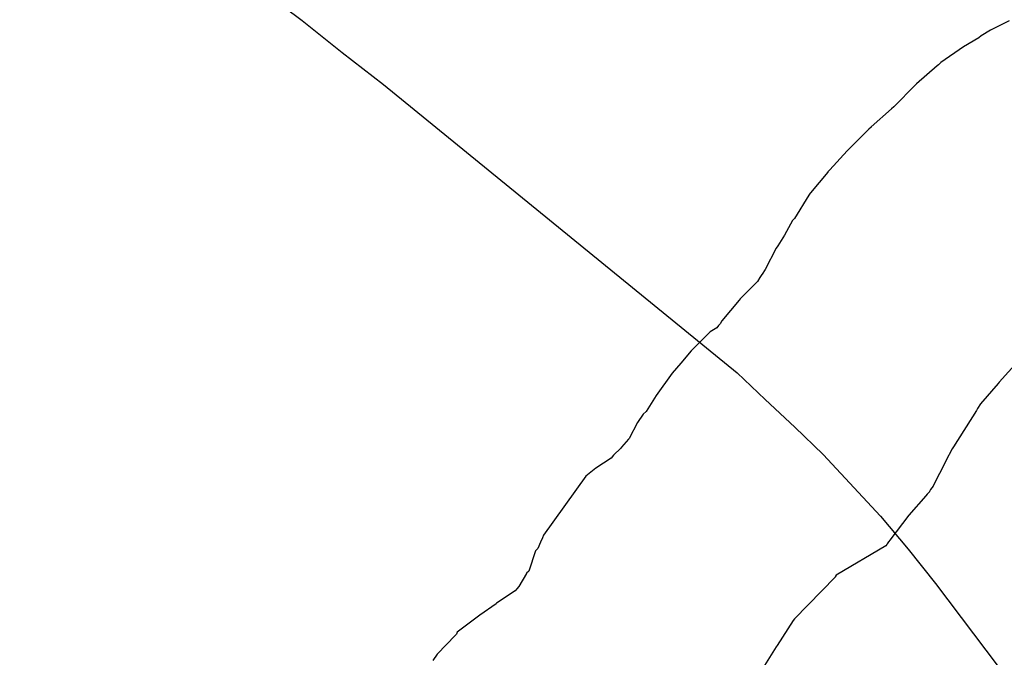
# Model space of a CAD drawing. Extents: x 158343 to 162498, y 431347 to 434500.
# Tile 154 of 220: x 159559 to 159582, y 434037 to 434051. Entities that reach past the tile are written whole.
import ezdxf

# ---------------------------------------------------------------- set-up
doc = ezdxf.new("R2010")
doc.units = 0
doc.header["$LTSCALE"] = 10
doc.header["$MEASUREMENT"] = 0
for name, color, linetype in [('000_arcering', 8, 'CONTINUOUS'), ('47_binneninrichting', 8, 'CONTINUOUS'), ('def. con-hoogtelijn (index)', 8, 'CONTINUOUS')]:
    doc.layers.add(name, color=color, linetype=linetype)

# ---------------------------------------------------------------- blocks, each defined once
blk = doc.blocks.new('bestaande hoogtelijnen')
at = {"layer": 'def. con-hoogtelijn (index)'}
for p, q in [((-85.96, -15.481), (-86.387, -15.692)), ((-85.96, -15.481), (-86.387, -15.692)), ((-85.96, -15.481), (-86.387, -15.692)), ((-86.597, -15.826), (-86.646, -15.872)), ((-86.597, -15.826), (-86.646, -15.872)), ((-86.597, -15.826), (-86.646, -15.872)), ((-86.387, -15.692), (-86.597, -15.826)), ((-86.387, -15.692), (-86.597, -15.826)), ((-86.387, -15.692), (-86.597, -15.826)), ((-86.646, -15.872), (-86.997, -16.076)), ((-86.646, -15.872), (-86.997, -16.076)), ((-86.646, -15.872), (-86.997, -16.076)), ((-86.997, -16.076), (-87.511, -16.428)), ((-86.997, -16.076), (-87.511, -16.428)), ((-86.997, -16.076), (-87.511, -16.428)), ((-87.558, -16.477), (-87.592, -16.501)), ((-87.558, -16.477), (-87.592, -16.501)), ((-87.558, -16.477), (-87.592, -16.501)), ((-87.511, -16.428), (-87.558, -16.477)), ((-87.511, -16.428), (-87.558, -16.477)), ((-87.511, -16.428), (-87.558, -16.477)), ((-87.592, -16.501), (-88.058, -16.911)), ((-87.592, -16.501), (-88.058, -16.911)), ((-87.592, -16.501), (-88.058, -16.911)), ((-88.063, -16.915), (-88.111, -16.962)), ((-88.063, -16.915), (-88.111, -16.962)), ((-88.063, -16.915), (-88.111, -16.962)), ((-88.06, -16.913), (-88.063, -16.915)), ((-88.06, -16.913), (-88.063, -16.915)), ((-88.06, -16.913), (-88.063, -16.915)), ((-88.058, -16.911), (-88.06, -16.913)), ((-88.058, -16.911), (-88.06, -16.913)), ((-88.058, -16.911), (-88.06, -16.913)), ((-88.111, -16.962), (-88.545, -17.398)), ((-88.111, -16.962), (-88.545, -17.398)), ((-88.111, -16.962), (-88.545, -17.398)), ((-88.622, -17.477), (-89.084, -17.885)), ((-88.622, -17.477), (-89.084, -17.885)), ((-88.622, -17.477), (-89.084, -17.885)), ((-88.575, -17.428), (-88.622, -17.477)), ((-88.575, -17.428), (-88.622, -17.477)), ((-88.575, -17.428), (-88.622, -17.477)), ((-88.545, -17.398), (-88.575, -17.428)), ((-88.545, -17.398), (-88.575, -17.428)), ((-88.545, -17.398), (-88.575, -17.428)), ((-89.137, -17.936), (-89.545, -18.341)), ((-89.137, -17.936), (-89.545, -18.341)), ((-89.137, -17.936), (-89.545, -18.341)), ((-89.088, -17.889), (-89.137, -17.936)), ((-89.088, -17.889), (-89.137, -17.936)), ((-89.088, -17.889), (-89.137, -17.936)), ((-89.086, -17.887), (-89.088, -17.889)), ((-89.086, -17.887), (-89.088, -17.889)), ((-89.086, -17.887), (-89.088, -17.889)), ((-89.084, -17.885), (-89.086, -17.887)), ((-89.084, -17.885), (-89.086, -17.887)), ((-89.084, -17.885), (-89.086, -17.887)), ((-89.627, -18.428), (-90.019, -18.855)), ((-89.627, -18.428), (-90.019, -18.855)), ((-89.627, -18.428), (-90.019, -18.855)), ((-89.545, -18.341), (-89.627, -18.428)), ((-89.545, -18.341), (-89.627, -18.428)), ((-89.545, -18.341), (-89.627, -18.428)), ((-90.068, -18.906), (-90.462, -19.379)), ((-90.068, -18.906), (-90.462, -19.379)), ((-90.068, -18.906), (-90.462, -19.379)), ((-90.066, -18.904), (-90.068, -18.906)), ((-90.066, -18.904), (-90.068, -18.906)), ((-90.066, -18.904), (-90.068, -18.906)), ((-90.019, -18.855), (-90.066, -18.904)), ((-90.019, -18.855), (-90.066, -18.904)), ((-90.019, -18.855), (-90.066, -18.904)), ((-90.464, -19.381), (-90.496, -19.427)), ((-90.464, -19.381), (-90.496, -19.427)), ((-90.464, -19.381), (-90.496, -19.427)), ((-90.462, -19.379), (-90.464, -19.381)), ((-90.462, -19.379), (-90.464, -19.381)), ((-90.462, -19.379), (-90.464, -19.381)), ((-90.496, -19.427), (-90.821, -19.956)), ((-90.496, -19.427), (-90.821, -19.956)), ((-90.496, -19.427), (-90.821, -19.956)), ((-90.867, -20.006), (-91.046, -20.332)), ((-90.867, -20.006), (-91.046, -20.332)), ((-90.867, -20.006), (-91.046, -20.332)), ((-90.821, -19.956), (-90.867, -20.006)), ((-90.821, -19.956), (-90.867, -20.006)), ((-90.821, -19.956), (-90.867, -20.006)), ((-91.046, -20.332), (-91.195, -20.578)), ((-91.046, -20.332), (-91.195, -20.578)), ((-91.046, -20.332), (-91.195, -20.578)), ((-91.238, -20.628), (-91.485, -21.108)), ((-91.238, -20.628), (-91.485, -21.108)), ((-91.238, -20.628), (-91.485, -21.108)), ((-91.195, -20.578), (-91.238, -20.628)), ((-91.195, -20.578), (-91.238, -20.628)), ((-91.195, -20.578), (-91.238, -20.628)), ((-91.488, -21.113), (-91.556, -21.217)), ((-91.488, -21.113), (-91.556, -21.217)), ((-91.488, -21.113), (-91.556, -21.217)), ((-91.485, -21.108), (-91.488, -21.113)), ((-91.485, -21.108), (-91.488, -21.113)), ((-91.485, -21.108), (-91.488, -21.113)), ((-91.661, -21.381), (-92.054, -21.775)), ((-91.661, -21.381), (-92.054, -21.775)), ((-91.661, -21.381), (-92.054, -21.775)), ((-91.606, -21.292), (-91.661, -21.381)), ((-91.606, -21.292), (-91.661, -21.381)), ((-91.606, -21.292), (-91.661, -21.381)), ((-91.56, -21.224), (-91.606, -21.292)), ((-91.56, -21.224), (-91.606, -21.292)), ((-91.56, -21.224), (-91.606, -21.292)), ((-91.556, -21.217), (-91.56, -21.224)), ((-91.556, -21.217), (-91.56, -21.224)), ((-91.556, -21.217), (-91.56, -21.224)), ((-92.07, -21.804), (-92.463, -22.271)), ((-92.07, -21.804), (-92.463, -22.271)), ((-92.07, -21.804), (-92.463, -22.271)), ((-92.054, -21.775), (-92.07, -21.804)), ((-92.054, -21.775), (-92.07, -21.804)), ((-92.054, -21.775), (-92.07, -21.804)), ((-92.463, -22.271), (-92.503, -22.343)), ((-92.463, -22.271), (-92.503, -22.343)), ((-92.463, -22.271), (-92.503, -22.343)), ((-92.58, -22.428), (-92.727, -22.524)), ((-92.58, -22.428), (-92.727, -22.524)), ((-92.58, -22.428), (-92.727, -22.524)), ((-92.538, -22.381), (-92.58, -22.428)), ((-92.538, -22.381), (-92.58, -22.428)), ((-92.538, -22.381), (-92.58, -22.428)), ((-92.503, -22.343), (-92.538, -22.381)), ((-92.503, -22.343), (-92.538, -22.381)), ((-92.503, -22.343), (-92.538, -22.381)), ((-92.727, -22.524), (-93.162, -22.954)), ((-92.727, -22.524), (-93.162, -22.954)), ((-92.727, -22.524), (-93.162, -22.954)), ((-93.162, -22.954), (-93.396, -23.228)), ((-93.162, -22.954), (-93.396, -23.228)), ((-93.162, -22.954), (-93.396, -23.228)), ((-93.396, -23.228), (-93.592, -23.459)), ((-93.396, -23.228), (-93.592, -23.459)), ((-93.396, -23.228), (-93.592, -23.459)), ((-85.768, -23.196), (-86.191, -23.663)), ((-85.768, -23.196), (-86.191, -23.663)), ((-93.592, -23.459), (-93.954, -23.962)), ((-93.592, -23.459), (-93.954, -23.962)), ((-93.592, -23.459), (-93.954, -23.962)), ((-86.209, -23.693), (-86.611, -24.154)), ((-86.209, -23.693), (-86.611, -24.154)), ((-86.191, -23.663), (-86.209, -23.693)), ((-86.191, -23.663), (-86.209, -23.693)), ((-93.954, -23.962), (-94.177, -24.324)), ((-93.954, -23.962), (-94.177, -24.324)), ((-93.954, -23.962), (-94.177, -24.324)), ((-86.677, -24.255), (-86.704, -24.3)), ((-86.677, -24.255), (-86.704, -24.3)), ((-86.611, -24.154), (-86.677, -24.255)), ((-86.611, -24.154), (-86.677, -24.255)), ((-94.247, -24.381), (-94.372, -24.571)), ((-94.247, -24.381), (-94.372, -24.571)), ((-94.247, -24.381), (-94.372, -24.571)), ((-94.177, -24.324), (-94.247, -24.381)), ((-94.177, -24.324), (-94.247, -24.381)), ((-94.177, -24.324), (-94.247, -24.381)), ((-86.704, -24.3), (-87.222, -25.127)), ((-86.704, -24.3), (-87.222, -25.127)), ((-94.372, -24.571), (-94.561, -24.939)), ((-94.372, -24.571), (-94.561, -24.939)), ((-94.372, -24.571), (-94.561, -24.939)), ((-94.579, -24.952), (-94.739, -25.134)), ((-94.579, -24.952), (-94.739, -25.134)), ((-94.579, -24.952), (-94.739, -25.134)), ((-94.561, -24.939), (-94.579, -24.952)), ((-94.561, -24.939), (-94.579, -24.952)), ((-94.561, -24.939), (-94.579, -24.952)), ((-94.752, -25.152), (-94.918, -25.312)), ((-94.752, -25.152), (-94.918, -25.312)), ((-94.752, -25.152), (-94.918, -25.312)), ((-94.739, -25.134), (-94.752, -25.152)), ((-94.739, -25.134), (-94.752, -25.152)), ((-94.739, -25.134), (-94.752, -25.152)), ((-87.248, -25.172), (-87.392, -25.438)), ((-87.248, -25.172), (-87.392, -25.438)), ((-87.222, -25.127), (-87.248, -25.172)), ((-87.222, -25.127), (-87.248, -25.172)), ((-94.969, -25.381), (-95.319, -25.605)), ((-94.969, -25.381), (-95.319, -25.605)), ((-94.969, -25.381), (-95.319, -25.605)), ((-94.918, -25.312), (-94.969, -25.381)), ((-94.918, -25.312), (-94.969, -25.381)), ((-94.918, -25.312), (-94.969, -25.381)), ((-95.319, -25.605), (-95.543, -25.79)), ((-95.319, -25.605), (-95.543, -25.79)), ((-95.319, -25.605), (-95.543, -25.79)), ((-87.405, -25.462), (-87.672, -25.993)), ((-87.405, -25.462), (-87.672, -25.993)), ((-87.392, -25.438), (-87.405, -25.462)), ((-87.392, -25.438), (-87.405, -25.462)), ((-95.543, -25.79), (-96.503, -27.122)), ((-95.543, -25.79), (-96.503, -27.122)), ((-95.543, -25.79), (-96.503, -27.122)), ((-87.684, -26.015), (-87.74, -26.091)), ((-87.684, -26.015), (-87.74, -26.091)), ((-87.672, -25.993), (-87.684, -26.015)), ((-87.672, -25.993), (-87.684, -26.015)), ((-87.846, -26.235), (-88.233, -26.669)), ((-87.846, -26.235), (-88.233, -26.669)), ((-87.819, -26.196), (-87.846, -26.235)), ((-87.819, -26.196), (-87.846, -26.235)), ((-87.767, -26.14), (-87.819, -26.196)), ((-87.767, -26.14), (-87.819, -26.196)), ((-87.762, -26.131), (-87.767, -26.14)), ((-87.762, -26.131), (-87.767, -26.14)), ((-87.74, -26.091), (-87.762, -26.131)), ((-87.74, -26.091), (-87.762, -26.131)), ((-88.233, -26.669), (-88.666, -27.233)), ((-88.233, -26.669), (-88.666, -27.233)), ((-96.525, -27.181), (-96.574, -27.282)), ((-96.525, -27.181), (-96.574, -27.282)), ((-96.525, -27.181), (-96.574, -27.282)), ((-96.503, -27.122), (-96.525, -27.181)), ((-96.503, -27.122), (-96.525, -27.181)), ((-96.503, -27.122), (-96.525, -27.181)), ((-96.574, -27.282), (-96.635, -27.426)), ((-96.574, -27.282), (-96.635, -27.426)), ((-96.574, -27.282), (-96.635, -27.426)), ((-88.751, -27.362), (-89.874, -28.028)), ((-88.751, -27.362), (-89.874, -28.028)), ((-88.734, -27.336), (-88.751, -27.362)), ((-88.734, -27.336), (-88.751, -27.362)), ((-88.723, -27.319), (-88.734, -27.336)), ((-88.723, -27.319), (-88.734, -27.336)), ((-88.706, -27.294), (-88.723, -27.319)), ((-88.706, -27.294), (-88.723, -27.319)), ((-88.695, -27.276), (-88.706, -27.294)), ((-88.695, -27.276), (-88.706, -27.294)), ((-88.687, -27.265), (-88.695, -27.276)), ((-88.687, -27.265), (-88.695, -27.276)), ((-88.666, -27.233), (-88.687, -27.265)), ((-88.666, -27.233), (-88.687, -27.265)), ((-96.682, -27.478), (-96.836, -27.937)), ((-96.682, -27.478), (-96.836, -27.937)), ((-96.682, -27.478), (-96.836, -27.937)), ((-96.635, -27.426), (-96.682, -27.478)), ((-96.635, -27.426), (-96.682, -27.478)), ((-96.635, -27.426), (-96.682, -27.478)), ((-96.889, -27.988), (-97.064, -28.286)), ((-96.889, -27.988), (-97.064, -28.286)), ((-96.889, -27.988), (-97.064, -28.286)), ((-96.887, -27.986), (-96.889, -27.988)), ((-96.887, -27.986), (-96.889, -27.988)), ((-96.887, -27.986), (-96.889, -27.988)), ((-96.885, -27.984), (-96.887, -27.986)), ((-96.885, -27.984), (-96.887, -27.986)), ((-96.885, -27.984), (-96.887, -27.986)), ((-96.836, -27.937), (-96.885, -27.984)), ((-96.836, -27.937), (-96.885, -27.984)), ((-96.836, -27.937), (-96.885, -27.984)), ((-89.903, -28.073), (-90.819, -29.015)), ((-89.903, -28.073), (-90.819, -29.015)), ((-89.9, -28.068), (-89.903, -28.073)), ((-89.9, -28.068), (-89.903, -28.073)), ((-89.874, -28.028), (-89.9, -28.068)), ((-89.874, -28.028), (-89.9, -28.068)), ((-97.064, -28.286), (-97.106, -28.34)), ((-97.064, -28.286), (-97.106, -28.34)), ((-97.064, -28.286), (-97.106, -28.34)), ((-97.143, -28.381), (-97.57, -28.659)), ((-97.143, -28.381), (-97.57, -28.659)), ((-97.143, -28.381), (-97.57, -28.659)), ((-97.106, -28.34), (-97.143, -28.381)), ((-97.106, -28.34), (-97.143, -28.381)), ((-97.106, -28.34), (-97.143, -28.381)), ((-97.577, -28.674), (-97.942, -28.931)), ((-97.577, -28.674), (-97.942, -28.931)), ((-97.577, -28.674), (-97.942, -28.931)), ((-97.57, -28.659), (-97.577, -28.674)), ((-97.57, -28.659), (-97.577, -28.674)), ((-97.57, -28.659), (-97.577, -28.674)), ((-97.942, -28.931), (-98.454, -29.319)), ((-97.942, -28.931), (-98.454, -29.319)), ((-97.942, -28.931), (-98.454, -29.319)), ((-90.848, -29.054), (-91.214, -29.616)), ((-90.848, -29.054), (-91.214, -29.616)), ((-90.819, -29.015), (-90.848, -29.054)), ((-90.819, -29.015), (-90.848, -29.054)), ((-98.492, -29.382), (-98.913, -29.816)), ((-98.492, -29.382), (-98.913, -29.816)), ((-98.492, -29.382), (-98.913, -29.816)), ((-98.469, -29.361), (-98.492, -29.382)), ((-98.469, -29.361), (-98.492, -29.382)), ((-98.469, -29.361), (-98.492, -29.382)), ((-98.454, -29.319), (-98.469, -29.361)), ((-98.454, -29.319), (-98.469, -29.361)), ((-98.454, -29.319), (-98.469, -29.361)), ((-91.214, -29.616), (-91.237, -29.649)), ((-91.214, -29.616), (-91.237, -29.649)), ((-98.913, -29.816), (-99.005, -29.96)), ((-98.913, -29.816), (-99.005, -29.96)), ((-98.913, -29.816), (-99.005, -29.96)), ((-91.237, -29.649), (-91.572, -30.196)), ((-91.237, -29.649), (-91.572, -30.196))]:
    blk.add_line(p, q, dxfattribs=at)

msp = doc.modelspace()

# ---------------------------------------------------------------- linework, layer by layer
at = {"layer": '47_binneninrichting', "flags": 128}
msp.add_lwpolyline([(159542.878, 434060.166), (159551.471, 434056.174), (159553.254, 434055.696), (159554.865, 434055.28), (159556.456, 434054.862), (159558.04, 434054.414), (159560.87, 434053.5), (159562.003, 434053.102), (159563.061, 434052.672), (159564.974, 434051.605), (159565.838, 434050.958), (159566.745, 434050.23), (159567.676, 434049.508), (159575.685, 434042.98), (159576.318, 434042.381), (159576.992, 434041.752), (159577.635, 434041.134), (159578.928, 434039.741), (159579.557, 434038.99), (159580.177, 434038.212), (159581.897, 434035.934)], dxfattribs=at)

# ---------------------------------------------------------------- block references
at = {"layer": '000_arcering'}
msp.add_blockref('bestaande hoogtelijnen', (159667.804, 434066.432), dxfattribs=at)

doc.saveas('drawing.dxf')
